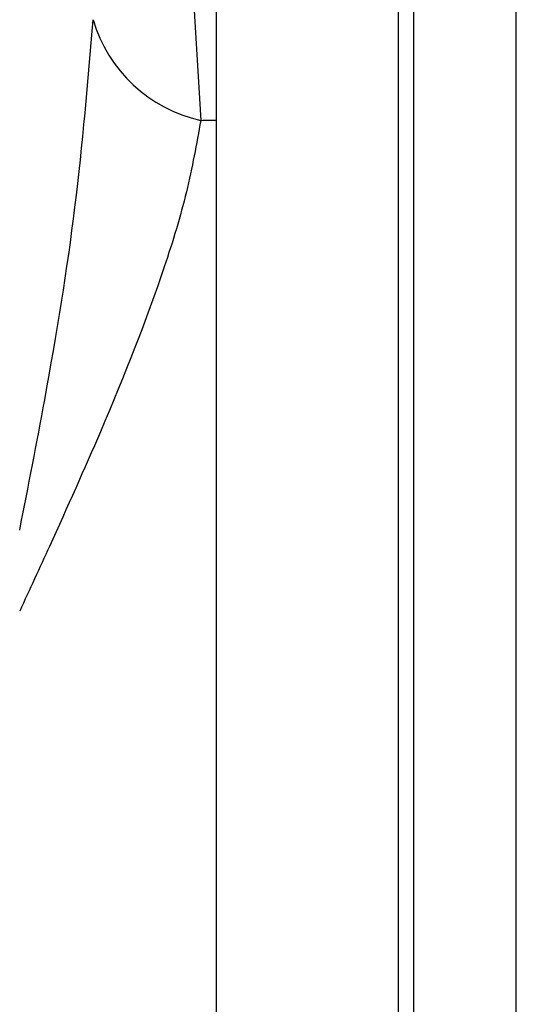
# Model space of a CAD drawing. Extents: x 0 to 8410, y 0 to 5940.
# Tile 152 of 212: x 7418 to 7434, y 3162 to 3194. Entities that reach past the tile are written whole.
import ezdxf

# ---------------------------------------------------------------- set-up
doc = ezdxf.new("R2010")
doc.units = 0
doc.header["$LTSCALE"] = 10
doc.layers.get('0').update_dxf_attribs({"linetype": 'CONTINUOUS'})
doc.styles.add('SLDTEXTSTYLE0', font='TXT', dxfattribs={"width": 0.605})
doc.dimstyles.new('SLDDIMSTYLE1', dxfattribs={"dimtxt": 50, "dimasz": 50, "dimexe": 0, "dimexo": 0.0625, "dimgap": 12.5, "dimtad": 1, "dimdec": 1, "dimrnd": 1e-09, "dimzin": 12, "dimtxsty": 'SLDTEXTSTYLE0', "dimsah": 1, "dimcen": 0.09, "dimazin": 3, "dimtfac": 1, "dimtofl": 0, "dimtmove": 0, "dimatfit": 3, "dimtolj": 1, "dimtzin": 12})

# ---------------------------------------------------------------- blocks, each defined once
blk = doc.blocks.new('_D_7')
at = {"color": 7, "linetype": 'CONTINUOUS'}
for p, q in [((7266.776, 4418.503), (7266.776, 2774.609)), ((7032.776, 2981.172), (7032.776, 2774.609)), ((7032.776, 2789.609), (7266.776, 2789.609)), ((7266.776, 2789.609), (7764.678, 2789.609))]:
    blk.add_line(p, q, dxfattribs=at)
for points in [[(7032.776, 2789.609), (7082.776, 2782.109), (7082.776, 2797.109)], [(7266.776, 2789.609), (7216.776, 2797.109), (7216.776, 2782.109)]]:
    blk.add_solid(points, dxfattribs=at)
at = {"color": 7, "linetype": 'CONTINUOUS', "char_height": 50, "attachment_point": 1, "style": 'SLDTEXTSTYLE0'}
for s, insert in [('234', (7493.706, 2930.799)), ('(3x M10)', (7493.706, 2854.063))]:
    blk.add_mtext(s, dxfattribs=dict(at, insert=insert))

msp = doc.modelspace()

# ---------------------------------------------------------------- linework, layer by layer
at = {"color": 7, "linetype": 'CONTINUOUS'}
for p, q in [((7430.276, 3199.339), (7430.276, 3093.339)), ((7424.276, 3089.485), (7424.276, 3190.927))]:
    msp.add_line(p, q, dxfattribs=at)
at = {"color": 8, "linetype": 'CONTINUOUS'}
for p, q in [((7430.776, 3199.339), (7430.776, 3093.339)), ((7434.176, 3175.496), (7434.176, 3199.339)), ((7423.53, 3194.716), (7423.755, 3190.915)), ((7434.176, 3093.339), (7434.176, 3175.496))]:
    msp.add_line(p, q, dxfattribs=at)
for centre, radius, start, end in [((7424.784, 3195.58), 4.777, 196.3478, 257.5606), ((7413.553, 3662.333), 471.529, 271.23969, 271.30302)]:
    msp.add_arc(centre, radius, start, end, dxfattribs=at)
at = {"color": 7, "linetype": 'CONTINUOUS'}
msp.add_open_spline([(7424.276, 3190.927), (7424.276, 3191.014), (7424.276, 3192.521), (7424.276, 3194.263), (7424.276, 3195.904)], degree=3, knots=[0, 0, 0, 0, 0.057586, 1, 1, 1, 1], dxfattribs=at)
at = {"color": 8, "linetype": 'CONTINUOUS'}
for points, knots in [([(7417.776, 3177.396), (7418.059, 3178.837), (7418.778, 3182.497), (7419.692, 3188.104), (7420.03, 3192.188), (7420.2, 3194.236)], [0, 0, 0, 0, 0.244839, 0.621419, 1, 1, 1, 1]), ([(7423.755, 3190.915), (7423.616, 3190.136), (7423.338, 3188.578), (7422.319, 3185.229), (7420.778, 3181.344), (7419.053, 3177.493), (7418.106, 3175.437), (7417.776, 3174.721)], [0, 0, 0, 0, 0.163976, 0.327992, 0.664207, 0.882966, 1, 1, 1, 1])]:
    msp.add_open_spline(points, degree=3, knots=knots, dxfattribs=at)

# ---------------------------------------------------------------- dimensions: what is measured, and where the dimension line sits
at = {"color": 7, "linetype": 'CONTINUOUS'}
dim = msp.add_linear_dim(base=(7266.776, 2789.609), p1=(7032.776, 3001.172), p2=(7266.776, 4438.503), text='<>\\P(3x M10)', dimstyle='SLDDIMSTYLE1', dxfattribs=at)
dim.commit()
dim.dimension.update_dxf_attribs({"geometry": '_D_7', "text_midpoint": (7629.192, 2789.609), "dimtype": 160})

doc.saveas('drawing.dxf')
